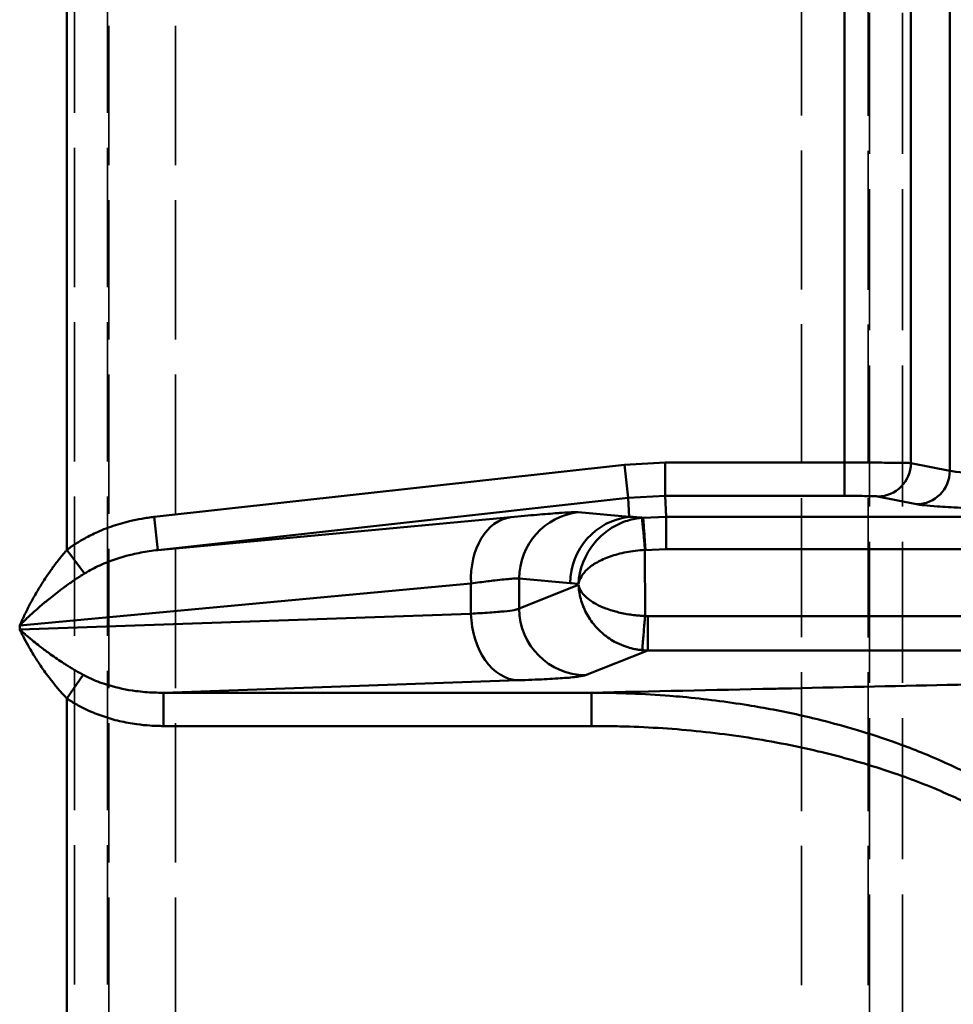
# Model space of a CAD drawing. Header units: millimetres. Extents: x 3278 to 6066, y 2420 to 4375.
# Tile 121 of 256: x 3531 to 3559, y 3306 to 3336. Entities that reach past the tile are written whole.
import ezdxf

# ---------------------------------------------------------------- set-up
doc = ezdxf.new("R2010")
doc.units = ezdxf.units.MM
doc.linetypes.add('DASHED', pattern=[0.2067, 0.1654, -0.0413])
for name, color, linetype, lineweight in [('Sichtbare Kanten(DIN)', 7, 'Continuous', 50), ('Sichtbare tangentiale Kanten(DIN)', 7, 'Continuous', 50), ('Verdeckte tangentiale Kanten(DIN)', 7, 'DASHED', 35)]:
    doc.layers.add(name, color=color, linetype=linetype, lineweight=lineweight)

msp = doc.modelspace()

# ---------------------------------------------------------------- linework, layer by layer
at = {"layer": 'Sichtbare Kanten(DIN)'}
for p, q in [((3549.029, 3321.173), (3548.919, 3322.167)), ((3550.13, 3322.233), (3550.13, 3321.234)), ((3550.165, 3320.601), (3550.165, 3319.631))]:
    msp.add_line(p, q, dxfattribs=at)
msp.add_ellipse((3549.527, 3319.581), major_axis=(-0.086, 0.996), ratio=0.002547, start_param=4.74195, end_param=6.26426, dxfattribs=at)
for points, knots in [([(3549.544, 3319.612), (3549.54, 3319.667), (3549.536, 3319.722), (3549.533, 3319.776), (3549.528, 3319.845), (3549.523, 3319.913), (3549.518, 3319.978), (3549.516, 3320.017), (3549.513, 3320.055), (3549.511, 3320.091), (3549.505, 3320.164), (3549.501, 3320.231), (3549.496, 3320.29), (3549.492, 3320.349), (3549.488, 3320.401), (3549.485, 3320.443), (3549.484, 3320.464), (3549.482, 3320.483), (3549.481, 3320.5), (3549.479, 3320.527), (3549.478, 3320.548), (3549.477, 3320.561), (3549.476, 3320.571), (3549.475, 3320.577), (3549.475, 3320.578)], [0.0013203, 0.0013203, 0.0013203, 0.0013203, 0.1111111, 0.1111111, 0.1111111, 0.2504441, 0.2504441, 0.2504441, 0.3333333, 0.3333333, 0.3333333, 0.5000001, 0.5000001, 0.5000001, 0.6666667, 0.6666667, 0.6666667, 0.7495558, 0.7495558, 0.7495558, 0.8888889, 0.8888889, 0.8888889, 1, 1, 1, 1]), ([(3549.532, 3317.632), (3549.527, 3317.575), (3549.523, 3317.518), (3549.518, 3317.461), (3549.512, 3317.39), (3549.506, 3317.319), (3549.5, 3317.251), (3549.497, 3317.211), (3549.494, 3317.171), (3549.491, 3317.134), (3549.484, 3317.057), (3549.479, 3316.986), (3549.473, 3316.923), (3549.468, 3316.86), (3549.464, 3316.805), (3549.46, 3316.759), (3549.458, 3316.736), (3549.457, 3316.715), (3549.455, 3316.697), (3549.453, 3316.667), (3549.451, 3316.644), (3549.45, 3316.629), (3549.449, 3316.616), (3549.449, 3316.609), (3549.448, 3316.607)], [0, 0, 0, 0, 0.111113, 0.111113, 0.111113, 0.250476, 0.250476, 0.250476, 0.33334, 0.33334, 0.33334, 0.500015, 0.500015, 0.500015, 0.666673, 0.666673, 0.666673, 0.749547, 0.749547, 0.749547, 0.888891, 0.888891, 0.888891, 1, 1, 1, 1])]:
    msp.add_open_spline(points, degree=3, knots=knots, dxfattribs=at)
at = {"layer": 'Sichtbare tangentiale Kanten(DIN)'}
for p, q in [((3558.668, 3321.985), (3558.668, 3348.526)), ((3555.51, 3348.277), (3555.51, 3322.233)), ((3557.502, 3322.218), (3557.502, 3348.293)), ((3532.195, 3343.288), (3532.195, 3319.613)), ((3548.919, 3322.167), (3534.813, 3320.603)), ((3548.919, 3322.167), (3550.13, 3322.233)), ((3555.51, 3322.233), (3550.13, 3322.233)), ((3555.51, 3322.233), (3555.51, 3321.234)), ((3557.502, 3322.218), (3558.668, 3321.985)), ((3550.13, 3321.234), (3549.029, 3321.173)), ((3550.165, 3320.601), (3550.13, 3321.234)), ((3550.13, 3321.234), (3555.51, 3321.234)), ((3534.923, 3319.609), (3549.029, 3321.173)), ((3549.029, 3321.173), (3549.06, 3320.607)), ((3556.506, 3321.218), (3557.672, 3320.985)), ((3547.53, 3320.745), (3549.06, 3320.607)), ((3534.923, 3319.609), (3534.813, 3320.603)), ((3545.506, 3320.596), (3534.923, 3319.609)), ((3549.475, 3320.578), (3549.441, 3320.577)), ((3550.165, 3320.601), (3549.475, 3320.578)), ((3550.165, 3320.601), (3561.673, 3320.601)), ((3532.195, 3319.613), (3532.728, 3318.907)), ((3549.527, 3319.609), (3550.165, 3319.631)), ((3549.532, 3317.632), (3549.527, 3319.611)), ((3561.673, 3319.631), (3550.165, 3319.631)), ((3544.312, 3318.609), (3530.781, 3317.347)), ((3544.312, 3317.701), (3544.312, 3318.609)), ((3545.758, 3318.757), (3545.758, 3317.853)), ((3547.288, 3318.619), (3545.758, 3318.757)), ((3545.758, 3317.853), (3547.537, 3318.563)), ((3530.781, 3317.229), (3544.312, 3317.701)), ((3549.617, 3317.628), (3549.617, 3316.599)), ((3549.617, 3317.628), (3561.673, 3317.628)), ((3530.781, 3317.347), (3530.781, 3317.229)), ((3547.75, 3315.854), (3549.617, 3316.599)), ((3549.617, 3316.599), (3561.673, 3316.599)), ((3532.195, 3315.159), (3532.683, 3315.866)), ((3535.091, 3315.331), (3545.727, 3315.703)), ((3535.091, 3315.331), (3547.923, 3315.331)), ((3535.091, 3315.331), (3535.091, 3314.332)), ((3547.923, 3314.332), (3547.923, 3315.331)), ((3532.195, 3315.159), (3532.195, 3301.349)), ((3547.923, 3314.332), (3535.091, 3314.332))]:
    msp.add_line(p, q, dxfattribs=at)
for centre, major_axis, ratio, start_param, end_param in [((3556.506, 3322.218), (-0.196, -0.981), 0.996044, 0.197689, 1.766964), ((3557.672, 3321.985), (-0.196, -0.981), 0.996044, 0.197689, 1.766964), ((3547.75, 3318.757), (0.179, 1.992), 0.996164, 0.200792, 1.660106), ((3545.727, 3318.609), (-0.186, 1.991), 0.705574, 0.024631, 1.505076), ((3549.281, 3318.619), (0.179, 1.992), 0.996164, 0.200792, 1.660106), ((3626.105, 2466.706), (-78.461, 853.872), 0.107369, 6.263385, 6.267844), ((3546.561, 2253.696), (0, 1064.956), 0.087156, 6.272664, 6.275347), ((3545.727, 3317.701), (0.07, -1.999), 0.706891, 4.687709, 6.233825), ((3547.75, 3317.853), (0.741, -1.857), 0.995592, 4.334137, 5.901892), ((3549.617, 3318.576), (1.178, -1.589), 0.998533, 5.559311, 5.644505)]:
    msp.add_ellipse(centre, major_axis=major_axis, ratio=ratio, start_param=start_param, end_param=end_param, dxfattribs=at)
for points, knots in [([(3557.502, 3322.218), (3557.48, 3322.22), (3557.342, 3322.224), (3556.884, 3322.229), (3556.243, 3322.233), (3555.754, 3322.233), (3555.51, 3322.233)], [0, 0, 0, 0, 0.749564, 1.499128, 2.23278, 2.966433, 2.966433, 2.966433, 2.966433]), ([(3576.45, 3321.613), (3574.697, 3321.62), (3571.175, 3321.643), (3566.362, 3321.701), (3562.414, 3321.781), (3559.691, 3321.879), (3558.841, 3321.949), (3558.668, 3321.985)], [0, 0, 0, 0, 5.63029, 11.623791, 17.925189, 24.001675, 30.208256, 30.208256, 30.208256, 30.208256]), ([(3555.51, 3321.234), (3555.633, 3321.234), (3555.757, 3321.233), (3555.872, 3321.232), (3555.88, 3321.232), (3555.888, 3321.232), (3555.896, 3321.232), (3556, 3321.232), (3556.096, 3321.23), (3556.179, 3321.229), (3556.272, 3321.228), (3556.349, 3321.226), (3556.405, 3321.224), (3556.406, 3321.224), (3556.406, 3321.224), (3556.407, 3321.224), (3556.461, 3321.222), (3556.495, 3321.22), (3556.506, 3321.218)], [0, 0, 0, 0, 0.370883, 0.370883, 0.370883, 0.39636, 0.39636, 0.39636, 0.733812, 0.733812, 0.733812, 1.10881, 1.10881, 1.10881, 1.112655, 1.112655, 1.112655, 1.48354, 1.48354, 1.48354, 1.48354]), ([(3557.672, 3320.985), (3557.782, 3320.963), (3557.991, 3320.941), (3558.295, 3320.92), (3558.491, 3320.906), (3558.727, 3320.893), (3559.002, 3320.88), (3559.154, 3320.872), (3559.318, 3320.865), (3559.493, 3320.858), (3559.985, 3320.837), (3560.569, 3320.818), (3561.237, 3320.799), (3561.405, 3320.795), (3561.58, 3320.79), (3561.759, 3320.785), (3562.289, 3320.772), (3562.865, 3320.759), (3563.483, 3320.746), (3564.245, 3320.731), (3565.07, 3320.717), (3565.95, 3320.704), (3566.025, 3320.703), (3566.1, 3320.701), (3566.176, 3320.7), (3567.141, 3320.686), (3568.17, 3320.673), (3569.249, 3320.662), (3569.799, 3320.656), (3570.362, 3320.651), (3570.936, 3320.646), (3571.49, 3320.641), (3572.054, 3320.637), (3572.628, 3320.633), (3573.795, 3320.625), (3575, 3320.618), (3576.227, 3320.613)], [0, 0, 0, 0, 3.775591, 3.775591, 3.775591, 6.20658, 6.20658, 6.20658, 7.552097, 7.552097, 7.552097, 11.328101, 11.328101, 11.328101, 12.283067, 12.283067, 12.283067, 15.104123, 15.104123, 15.104123, 18.584464, 18.584464, 18.584464, 18.880158, 18.880158, 18.880158, 22.65612, 22.65612, 22.65612, 24.577965, 24.577965, 24.577965, 26.432487, 26.432487, 26.432487, 30.208256, 30.208256, 30.208256, 30.208256]), ([(3547.53, 3320.745), (3547.494, 3320.748), (3547.423, 3320.747), (3547.318, 3320.742), (3547.245, 3320.739), (3547.156, 3320.734), (3547.051, 3320.727), (3547.004, 3320.723), (3546.953, 3320.72), (3546.9, 3320.716), (3546.728, 3320.703), (3546.523, 3320.687), (3546.289, 3320.667), (3546.056, 3320.647), (3545.794, 3320.623), (3545.506, 3320.596)], [0, 0, 0, 0, 1.222111, 1.222111, 1.222111, 2.065365, 2.065365, 2.065365, 2.444466, 2.444466, 2.444466, 3.666862, 3.666862, 3.666862, 4.888868, 4.888868, 4.888868, 4.888868]), ([(3534.813, 3320.603), (3534.781, 3320.599), (3534.75, 3320.596), (3534.719, 3320.592), (3534.688, 3320.588), (3534.657, 3320.584), (3534.627, 3320.579), (3534.565, 3320.571), (3534.503, 3320.561), (3534.442, 3320.55), (3534.319, 3320.529), (3534.197, 3320.503), (3534.077, 3320.474), (3534.029, 3320.463), (3533.981, 3320.451), (3533.934, 3320.438), (3533.743, 3320.387), (3533.556, 3320.327), (3533.375, 3320.258), (3533.286, 3320.223), (3533.198, 3320.187), (3533.112, 3320.148), (3532.981, 3320.09), (3532.853, 3320.027), (3532.731, 3319.959), (3532.629, 3319.903), (3532.531, 3319.844), (3532.436, 3319.782), (3532.418, 3319.77), (3532.4, 3319.758), (3532.382, 3319.746), (3532.353, 3319.727), (3532.325, 3319.707), (3532.297, 3319.687), (3532.274, 3319.671), (3532.251, 3319.654), (3532.229, 3319.638), (3532.218, 3319.629), (3532.207, 3319.621), (3532.195, 3319.612)], [5.85697, 5.85697, 5.85697, 5.85697, 5.93795, 5.93795, 5.93795, 6.018933, 6.018933, 6.018933, 6.180907, 6.180907, 6.180907, 6.504875, 6.504875, 6.504875, 6.633379, 6.633379, 6.633379, 7.152797, 7.152797, 7.152797, 7.409788, 7.409788, 7.409788, 7.80069, 7.80069, 7.80069, 8.124637, 8.124637, 8.124637, 8.186196, 8.186196, 8.186196, 8.286613, 8.286613, 8.286613, 8.367603, 8.367603, 8.367603, 8.408562, 8.408562, 8.408562, 8.408562]), ([(3549.441, 3320.577), (3549.413, 3320.576), (3549.385, 3320.572), (3549.357, 3320.568), (3549.354, 3320.568), (3549.351, 3320.567), (3549.349, 3320.567), (3549.189, 3320.545), (3549.035, 3320.505), (3548.89, 3320.451), (3548.718, 3320.385), (3548.559, 3320.299), (3548.419, 3320.199), (3548.272, 3320.094), (3548.145, 3319.975), (3548.037, 3319.849), (3547.713, 3319.47), (3547.556, 3319.03), (3547.537, 3318.593)], [0, 0, 0, 0, 0.074923, 0.074923, 0.074923, 0.081968, 0.081968, 0.081968, 0.506848, 0.506848, 0.506848, 1.013696, 1.013696, 1.013696, 1.545799, 1.545799, 1.545799, 3.142108, 3.142108, 3.142108, 3.142108]), ([(3530.781, 3317.347), (3530.792, 3317.372), (3530.803, 3317.396), (3530.814, 3317.421), (3530.826, 3317.446), (3530.837, 3317.471), (3530.848, 3317.496), (3530.871, 3317.546), (3530.895, 3317.595), (3530.919, 3317.645), (3530.967, 3317.745), (3531.017, 3317.844), (3531.068, 3317.943), (3531.11, 3318.023), (3531.154, 3318.103), (3531.198, 3318.182), (3531.264, 3318.299), (3531.331, 3318.414), (3531.402, 3318.528), (3531.498, 3318.684), (3531.599, 3318.838), (3531.705, 3318.987), (3531.729, 3319.022), (3531.754, 3319.056), (3531.779, 3319.091), (3531.845, 3319.182), (3531.913, 3319.271), (3531.982, 3319.358), (3532.017, 3319.402), (3532.052, 3319.445), (3532.088, 3319.487), (3532.105, 3319.509), (3532.123, 3319.53), (3532.141, 3319.55), (3532.159, 3319.571), (3532.177, 3319.592), (3532.195, 3319.613)], [0, 0, 0, 0, 0.086252, 0.086252, 0.086252, 0.172505, 0.172505, 0.172505, 0.345013, 0.345013, 0.345013, 0.690029, 0.690029, 0.690029, 0.97009, 0.97009, 0.97009, 1.380072, 1.380072, 1.380072, 1.94018, 1.94018, 1.94018, 2.070074, 2.070074, 2.070074, 2.415246, 2.415246, 2.415246, 2.587716, 2.587716, 2.587716, 2.673903, 2.673903, 2.673903, 2.76003, 2.76003, 2.76003, 2.76003]), ([(3532.728, 3318.907), (3532.802, 3318.952), (3532.876, 3318.995), (3532.953, 3319.035), (3533.105, 3319.116), (3533.262, 3319.187), (3533.422, 3319.25), (3533.663, 3319.344), (3533.91, 3319.42), (3534.161, 3319.479), (3534.328, 3319.519), (3534.497, 3319.551), (3534.667, 3319.576), (3534.752, 3319.589), (3534.837, 3319.6), (3534.923, 3319.609)], [0, 0, 0, 0, 0.111055, 0.111055, 0.111055, 0.333166, 0.333166, 0.333166, 0.666592, 0.666592, 0.666592, 0.888864, 0.888864, 0.888864, 1, 1, 1, 1]), ([(3547.537, 3318.593), (3547.562, 3318.743), (3547.694, 3318.972), (3548.073, 3319.245), (3548.463, 3319.42), (3548.958, 3319.555), (3549.334, 3319.602), (3549.527, 3319.611)], [0, 0, 0, 0, 1.063906, 1.595859, 2.127812, 2.634517, 3.141222, 3.141222, 3.141222, 3.141222]), ([(3532.728, 3318.907), (3532.705, 3318.893), (3532.682, 3318.879), (3532.66, 3318.864), (3532.637, 3318.85), (3532.614, 3318.835), (3532.591, 3318.821), (3532.546, 3318.792), (3532.5, 3318.762), (3532.455, 3318.732), (3532.365, 3318.672), (3532.276, 3318.61), (3532.189, 3318.548), (3532.156, 3318.524), (3532.123, 3318.5), (3532.09, 3318.476), (3531.95, 3318.373), (3531.813, 3318.267), (3531.68, 3318.16), (3531.583, 3318.081), (3531.488, 3318.002), (3531.395, 3317.922), (3531.332, 3317.867), (3531.27, 3317.812), (3531.209, 3317.757), (3531.134, 3317.689), (3531.061, 3317.62), (3530.989, 3317.552), (3530.954, 3317.518), (3530.918, 3317.484), (3530.884, 3317.449), (3530.866, 3317.432), (3530.849, 3317.415), (3530.832, 3317.398), (3530.815, 3317.381), (3530.798, 3317.364), (3530.781, 3317.347)], [0, 0, 0, 0, 0.086151, 0.086151, 0.086151, 0.172338, 0.172338, 0.172338, 0.344808, 0.344808, 0.344808, 0.68998, 0.68998, 0.68998, 0.819874, 0.819874, 0.819874, 1.379982, 1.379982, 1.379982, 1.789964, 1.789964, 1.789964, 2.070025, 2.070025, 2.070025, 2.415041, 2.415041, 2.415041, 2.587549, 2.587549, 2.587549, 2.673802, 2.673802, 2.673802, 2.760054, 2.760054, 2.760054, 2.760054]), ([(3544.312, 3318.609), (3544.403, 3318.621), (3544.666, 3318.655), (3545.126, 3318.71), (3545.511, 3318.75), (3545.698, 3318.76), (3545.747, 3318.758), (3545.758, 3318.757)], [0, 0, 0, 0, 0.111198, 0.333593, 0.666908, 0.888969, 1, 1, 1, 1]), ([(3547.537, 3318.563), (3547.547, 3318.513), (3547.565, 3318.463), (3547.592, 3318.413), (3547.618, 3318.363), (3547.654, 3318.313), (3547.698, 3318.264), (3547.789, 3318.164), (3547.916, 3318.069), (3548.075, 3317.984), (3548.158, 3317.939), (3548.251, 3317.897), (3548.352, 3317.859), (3548.412, 3317.836), (3548.476, 3317.814), (3548.543, 3317.794), (3548.591, 3317.779), (3548.641, 3317.765), (3548.692, 3317.752), (3548.819, 3317.72), (3548.954, 3317.693), (3549.092, 3317.673), (3549.124, 3317.668), (3549.156, 3317.664), (3549.188, 3317.66), (3549.228, 3317.655), (3549.268, 3317.651), (3549.308, 3317.647), (3549.345, 3317.643), (3549.382, 3317.64), (3549.42, 3317.638), (3549.457, 3317.635), (3549.495, 3317.633), (3549.532, 3317.632)], [0, 0, 0, 0, 0.115272, 0.115272, 0.115272, 0.230685, 0.230685, 0.230685, 0.467722, 0.467722, 0.467722, 0.592383, 0.592383, 0.592383, 0.667626, 0.667626, 0.667626, 0.7223, 0.7223, 0.7223, 0.857714, 0.857714, 0.857714, 0.889209, 0.889209, 0.889209, 0.928026, 0.928026, 0.928026, 0.963823, 0.963823, 0.963823, 1, 1, 1, 1]), ([(3547.537, 3318.563), (3547.542, 3318.458), (3547.556, 3318.352), (3547.578, 3318.248), (3547.593, 3318.177), (3547.612, 3318.106), (3547.635, 3318.036), (3547.646, 3318.002), (3547.658, 3317.969), (3547.671, 3317.936), (3547.725, 3317.797), (3547.796, 3317.661), (3547.884, 3317.53), (3547.927, 3317.467), (3547.973, 3317.406), (3548.023, 3317.347), (3548.053, 3317.311), (3548.084, 3317.277), (3548.117, 3317.243), (3548.17, 3317.188), (3548.227, 3317.135), (3548.288, 3317.084), (3548.329, 3317.051), (3548.372, 3317.018), (3548.416, 3316.986), (3548.48, 3316.941), (3548.548, 3316.898), (3548.619, 3316.859), (3548.705, 3316.812), (3548.796, 3316.77), (3548.891, 3316.734), (3548.93, 3316.719), (3548.971, 3316.705), (3549.012, 3316.692), (3549.081, 3316.671), (3549.153, 3316.653), (3549.226, 3316.638), (3549.262, 3316.631), (3549.299, 3316.624), (3549.336, 3316.619), (3549.374, 3316.614), (3549.411, 3316.61), (3549.448, 3316.607)], [0, 0, 0, 0, 0.393947, 0.393947, 0.393947, 0.660927, 0.660927, 0.660927, 0.788175, 0.788175, 0.788175, 1.321854, 1.321854, 1.321854, 1.576243, 1.576243, 1.576243, 1.726989, 1.726989, 1.726989, 1.970316, 1.970316, 1.970316, 2.132125, 2.132125, 2.132125, 2.364417, 2.364417, 2.364417, 2.642299, 2.642299, 2.642299, 2.758371, 2.758371, 2.758371, 2.955318, 2.955318, 2.955318, 3.053859, 3.053859, 3.053859, 3.152472, 3.152472, 3.152472, 3.152472]), ([(3545.758, 3317.853), (3545.747, 3317.847), (3545.73, 3317.84), (3545.709, 3317.834), (3545.683, 3317.826), (3545.648, 3317.819), (3545.606, 3317.811), (3545.531, 3317.797), (3545.431, 3317.784), (3545.308, 3317.771), (3545.186, 3317.758), (3545.04, 3317.746), (3544.873, 3317.734), (3544.78, 3317.728), (3544.68, 3317.721), (3544.575, 3317.715), (3544.491, 3317.711), (3544.404, 3317.706), (3544.312, 3317.701)], [0, 0, 0, 0, 0.111132, 0.111132, 0.111132, 0.250147, 0.250147, 0.250147, 0.500079, 0.500079, 0.500079, 0.749965, 0.749965, 0.749965, 0.888913, 0.888913, 0.888913, 1, 1, 1, 1]), ([(3549.617, 3317.628), (3549.613, 3317.628), (3549.609, 3317.628), (3549.605, 3317.628), (3549.601, 3317.628), (3549.597, 3317.628), (3549.593, 3317.629), (3549.585, 3317.629), (3549.577, 3317.629), (3549.569, 3317.629), (3549.562, 3317.63), (3549.554, 3317.63), (3549.546, 3317.631), (3549.542, 3317.631), (3549.538, 3317.631), (3549.534, 3317.632), (3549.533, 3317.632), (3549.533, 3317.632), (3549.532, 3317.632)], [-1.51075549, -1.51075549, -1.51075549, -1.51075549, -1.49898642, -1.49898642, -1.49898642, -1.4872174, -1.4872174, -1.4872174, -1.46367973, -1.46367973, -1.46367973, -1.44014211, -1.44014211, -1.44014211, -1.42837319, -1.42837319, -1.42837319, -1.42656686, -1.42656686, -1.42656686, -1.42656686]), ([(3532.683, 3315.866), (3532.661, 3315.879), (3532.638, 3315.891), (3532.616, 3315.903), (3532.594, 3315.916), (3532.572, 3315.928), (3532.55, 3315.941), (3532.505, 3315.966), (3532.461, 3315.992), (3532.417, 3316.018), (3532.33, 3316.07), (3532.243, 3316.123), (3532.157, 3316.178), (3532.123, 3316.2), (3532.088, 3316.222), (3532.054, 3316.245), (3531.919, 3316.333), (3531.787, 3316.424), (3531.66, 3316.516), (3531.564, 3316.586), (3531.47, 3316.656), (3531.378, 3316.727), (3531.317, 3316.774), (3531.257, 3316.822), (3531.199, 3316.869), (3531.126, 3316.929), (3531.054, 3316.989), (3530.984, 3317.049), (3530.949, 3317.079), (3530.915, 3317.109), (3530.881, 3317.139), (3530.847, 3317.169), (3530.814, 3317.199), (3530.781, 3317.229)], [0, 0, 0, 0, 0.081195, 0.081195, 0.081195, 0.16242, 0.16242, 0.16242, 0.324957, 0.324957, 0.324957, 0.65025, 0.65025, 0.65025, 0.782221, 0.782221, 0.782221, 1.300525, 1.300525, 1.300525, 1.691681, 1.691681, 1.691681, 1.950843, 1.950843, 1.950843, 2.275993, 2.275993, 2.275993, 2.438569, 2.438569, 2.438569, 2.601141, 2.601141, 2.601141, 2.601141]), ([(3530.781, 3317.229), (3530.803, 3317.183), (3530.826, 3317.138), (3530.849, 3317.092), (3530.872, 3317.046), (3530.895, 3317.001), (3530.92, 3316.955), (3530.968, 3316.864), (3531.018, 3316.773), (3531.07, 3316.682), (3531.111, 3316.61), (3531.154, 3316.538), (3531.198, 3316.466), (3531.264, 3316.359), (3531.333, 3316.252), (3531.404, 3316.146), (3531.499, 3316.006), (3531.598, 3315.868), (3531.702, 3315.734), (3531.728, 3315.7), (3531.754, 3315.666), (3531.781, 3315.633), (3531.847, 3315.55), (3531.915, 3315.469), (3531.984, 3315.39), (3532.019, 3315.35), (3532.053, 3315.311), (3532.089, 3315.273), (3532.106, 3315.253), (3532.124, 3315.234), (3532.142, 3315.216), (3532.16, 3315.197), (3532.177, 3315.178), (3532.195, 3315.159)], [0, 0, 0, 0, 0.162571, 0.162571, 0.162571, 0.325148, 0.325148, 0.325148, 0.650298, 0.650298, 0.650298, 0.90946, 0.90946, 0.90946, 1.300615, 1.300615, 1.300615, 1.81892, 1.81892, 1.81892, 1.950891, 1.950891, 1.950891, 2.276184, 2.276184, 2.276184, 2.43872, 2.43872, 2.43872, 2.519946, 2.519946, 2.519946, 2.601141, 2.601141, 2.601141, 2.601141]), ([(3547.923, 3315.331), (3549.749, 3315.371), (3551.575, 3315.411), (3553.401, 3315.45), (3553.575, 3315.454), (3553.75, 3315.458), (3553.924, 3315.462), (3555.585, 3315.498), (3557.246, 3315.534), (3558.906, 3315.57), (3559.246, 3315.578), (3559.586, 3315.585), (3559.926, 3315.592), (3562.881, 3315.657), (3565.836, 3315.721), (3568.79, 3315.785), (3569.165, 3315.793), (3569.54, 3315.802), (3569.915, 3315.81), (3572.494, 3315.866), (3575.073, 3315.922), (3577.651, 3315.978), (3578.74, 3316.002), (3579.829, 3316.026), (3580.919, 3316.05), (3582.308, 3316.08), (3583.698, 3316.11), (3585.088, 3316.141), (3587.365, 3316.19), (3589.642, 3316.24), (3591.92, 3316.29), (3592.122, 3316.294), (3592.323, 3316.298), (3592.525, 3316.303), (3595.004, 3316.357), (3597.484, 3316.411), (3599.965, 3316.465), (3600.953, 3316.486), (3601.94, 3316.508), (3602.929, 3316.529), (3604.422, 3316.562), (3605.917, 3316.594), (3607.412, 3316.627), (3609.591, 3316.674), (3611.772, 3316.721), (3613.954, 3316.768), (3614.259, 3316.775), (3614.563, 3316.781), (3614.868, 3316.788), (3617.355, 3316.841), (3619.842, 3316.894), (3622.337, 3316.948)], [3.650517, 3.650517, 3.650517, 3.650517, 10.104657, 10.104657, 10.104657, 10.721722, 10.721722, 10.721722, 16.591742, 16.591742, 16.591742, 17.792926, 17.792926, 17.792926, 28.23988, 28.23988, 28.23988, 29.565926, 29.565926, 29.565926, 38.686833, 38.686833, 38.686833, 42.540125, 42.540125, 42.540125, 47.45688, 47.45688, 47.45688, 55.514282, 55.514282, 55.514282, 56.226926, 56.226926, 56.226926, 64.996972, 64.996972, 64.996972, 68.488477, 68.488477, 68.488477, 73.767019, 73.767019, 73.767019, 81.462642, 81.462642, 81.462642, 82.537065, 82.537065, 82.537065, 91.307111, 91.307111, 91.307111, 91.307111]), ([(3532.683, 3315.866), (3532.764, 3315.822), (3532.847, 3315.781), (3532.931, 3315.743), (3533.1, 3315.667), (3533.275, 3315.604), (3533.452, 3315.552), (3533.717, 3315.473), (3533.989, 3315.417), (3534.263, 3315.381), (3534.446, 3315.358), (3534.63, 3315.342), (3534.814, 3315.335), (3534.906, 3315.332), (3534.999, 3315.331), (3535.091, 3315.331)], [0, 0, 0, 0, 0.111043, 0.111043, 0.111043, 0.333128, 0.333128, 0.333128, 0.666502, 0.666502, 0.666502, 0.888834, 0.888834, 0.888834, 1, 1, 1, 1]), ([(3547.75, 3315.854), (3547.715, 3315.84), (3547.644, 3315.826), (3547.538, 3315.812), (3547.433, 3315.799), (3547.293, 3315.785), (3547.121, 3315.772), (3546.949, 3315.759), (3546.744, 3315.747), (3546.511, 3315.735), (3546.277, 3315.724), (3546.015, 3315.713), (3545.727, 3315.703)], [11.611434, 11.611434, 11.611434, 11.611434, 12.83364, 12.83364, 12.83364, 14.055952, 14.055952, 14.055952, 15.278242, 15.278242, 15.278242, 16.500459, 16.500459, 16.500459, 16.500459]), ([(3547.923, 3315.331), (3548.021, 3315.331), (3548.119, 3315.33), (3548.218, 3315.329), (3548.316, 3315.328), (3548.414, 3315.327), (3548.512, 3315.325), (3548.62, 3315.322), (3548.728, 3315.32), (3548.836, 3315.316), (3548.925, 3315.313), (3549.013, 3315.31), (3549.102, 3315.307), (3549.495, 3315.291), (3549.887, 3315.268), (3550.279, 3315.237), (3550.406, 3315.227), (3550.533, 3315.216), (3550.66, 3315.204), (3551.317, 3315.143), (3551.972, 3315.061), (3552.624, 3314.955), (3552.874, 3314.915), (3553.124, 3314.871), (3553.374, 3314.823), (3553.899, 3314.723), (3554.422, 3314.607), (3554.94, 3314.474), (3555.307, 3314.38), (3555.672, 3314.278), (3556.034, 3314.167), (3556.429, 3314.046), (3556.821, 3313.915), (3557.209, 3313.772), (3557.679, 3313.599), (3558.143, 3313.41), (3558.598, 3313.202), (3558.867, 3313.08), (3559.132, 3312.951), (3559.394, 3312.816), (3559.944, 3312.531), (3560.479, 3312.217), (3560.991, 3311.869), (3561.143, 3311.766), (3561.293, 3311.659), (3561.44, 3311.55), (3561.66, 3311.387), (3561.874, 3311.218), (3562.083, 3311.04), (3562.431, 3310.744), (3562.762, 3310.428), (3563.069, 3310.089), (3563.127, 3310.025), (3563.184, 3309.959), (3563.241, 3309.894), (3563.481, 3309.612), (3563.705, 3309.316), (3563.906, 3309.004), (3563.929, 3308.969), (3563.951, 3308.934), (3563.973, 3308.899), (3564.082, 3308.723), (3564.185, 3308.543), (3564.279, 3308.358), (3564.305, 3308.308), (3564.33, 3308.258), (3564.354, 3308.207), (3564.375, 3308.164), (3564.395, 3308.121), (3564.415, 3308.077), (3564.458, 3307.982), (3564.498, 3307.885), (3564.538, 3307.789)], [0, 0, 0, 0, 0.015373, 0.015373, 0.015373, 0.030747, 0.030747, 0.030747, 0.047638, 0.047638, 0.047638, 0.061493, 0.061493, 0.061493, 0.122985, 0.122985, 0.122985, 0.142914, 0.142914, 0.142914, 0.2461, 0.2461, 0.2461, 0.285815, 0.285815, 0.285815, 0.369479, 0.369479, 0.369479, 0.428708, 0.428708, 0.428708, 0.493309, 0.493309, 0.493309, 0.571563, 0.571563, 0.571563, 0.617636, 0.617636, 0.617636, 0.714357, 0.714357, 0.714357, 0.743077, 0.743077, 0.743077, 0.785799, 0.785799, 0.785799, 0.85723, 0.85723, 0.85723, 0.870771, 0.870771, 0.870771, 0.928631, 0.928631, 0.928631, 0.935109, 0.935109, 0.935109, 0.967412, 0.967412, 0.967412, 0.97621, 0.97621, 0.97621, 0.983661, 0.983661, 0.983661, 1, 1, 1, 1]), ([(3535.091, 3314.332), (3535.057, 3314.332), (3535.023, 3314.332), (3534.99, 3314.333), (3534.956, 3314.333), (3534.923, 3314.334), (3534.889, 3314.335), (3534.822, 3314.338), (3534.755, 3314.341), (3534.688, 3314.345), (3534.555, 3314.354), (3534.422, 3314.368), (3534.291, 3314.386), (3534.203, 3314.398), (3534.116, 3314.412), (3534.03, 3314.428), (3533.858, 3314.46), (3533.688, 3314.499), (3533.524, 3314.546), (3533.359, 3314.594), (3533.198, 3314.648), (3533.044, 3314.71), (3532.967, 3314.741), (3532.891, 3314.773), (3532.817, 3314.807), (3532.705, 3314.859), (3532.597, 3314.914), (3532.494, 3314.973), (3532.442, 3315.002), (3532.391, 3315.032), (3532.341, 3315.063), (3532.316, 3315.079), (3532.292, 3315.095), (3532.267, 3315.111), (3532.243, 3315.127), (3532.219, 3315.143), (3532.195, 3315.159)], [6.508398, 6.508398, 6.508398, 6.508398, 6.603887, 6.603887, 6.603887, 6.69938, 6.69938, 6.69938, 6.890376, 6.890376, 6.890376, 7.272386, 7.272386, 7.272386, 7.527035, 7.527035, 7.527035, 8.036407, 8.036407, 8.036407, 8.545672, 8.545672, 8.545672, 8.800377, 8.800377, 8.800377, 9.182436, 9.182436, 9.182436, 9.373402, 9.373402, 9.373402, 9.468863, 9.468863, 9.468863, 9.56431, 9.56431, 9.56431, 9.56431]), ([(3564.026, 3307.569), (3563.989, 3307.655), (3563.951, 3307.742), (3563.911, 3307.827), (3563.871, 3307.912), (3563.828, 3307.996), (3563.783, 3308.079), (3563.693, 3308.245), (3563.595, 3308.407), (3563.49, 3308.565), (3563.28, 3308.88), (3563.04, 3309.178), (3562.78, 3309.458), (3562.384, 3309.885), (3561.943, 3310.271), (3561.477, 3310.625), (3561.446, 3310.649), (3561.414, 3310.672), (3561.383, 3310.696), (3561.266, 3310.783), (3561.147, 3310.868), (3561.027, 3310.951), (3560.397, 3311.385), (3559.732, 3311.758), (3559.045, 3312.086), (3558.859, 3312.175), (3558.672, 3312.26), (3558.484, 3312.342), (3557.974, 3312.564), (3557.454, 3312.763), (3556.927, 3312.942), (3556.307, 3313.153), (3555.677, 3313.336), (3555.041, 3313.495), (3554.936, 3313.521), (3554.832, 3313.547), (3554.727, 3313.571), (3553.985, 3313.747), (3553.235, 3313.891), (3552.48, 3314.004), (3551.726, 3314.117), (3550.967, 3314.2), (3550.206, 3314.254), (3549.826, 3314.281), (3549.445, 3314.301), (3549.065, 3314.314), (3548.874, 3314.32), (3548.684, 3314.325), (3548.494, 3314.328), (3548.398, 3314.33), (3548.303, 3314.331), (3548.208, 3314.331), (3548.113, 3314.332), (3548.018, 3314.332), (3547.923, 3314.332)], [0, 0, 0, 0, 0.285685, 0.285685, 0.285685, 0.570824, 0.570824, 0.570824, 1.14058, 1.14058, 1.14058, 2.28262, 2.28262, 2.28262, 4.02239, 4.02239, 4.02239, 4.139118, 4.139118, 4.139118, 4.574152, 4.574152, 4.574152, 6.861391, 6.861391, 6.861391, 7.478999, 7.478999, 7.478999, 9.148409, 9.148409, 9.148409, 11.114052, 11.114052, 11.114052, 11.435923, 11.435923, 11.435923, 13.722612, 13.722612, 13.722612, 16.009784, 16.009784, 16.009784, 17.153675, 17.153675, 17.153675, 17.725617, 17.725617, 17.725617, 18.011572, 18.011572, 18.011572, 18.297509, 18.297509, 18.297509, 18.297509])]:
    msp.add_open_spline(points, degree=3, knots=knots, dxfattribs=at)
at = {"layer": 'Verdeckte tangentiale Kanten(DIN)', "ltscale": 25.29405}
for p, q in [((3532.421, 3301.349), (3532.421, 4203.228)), ((3533.418, 3301.349), (3533.418, 4203.228)), ((3533.458, 4203.228), (3533.458, 3301.349)), ((3535.45, 4203.228), (3535.45, 3301.349))]:
    msp.add_line(p, q, dxfattribs=at)
at = {"layer": 'Verdeckte tangentiale Kanten(DIN)', "ltscale": 25.228506}
msp.add_line((3554.225, 3301.349), (3554.225, 4161.78), dxfattribs=at)
at = {"layer": 'Verdeckte tangentiale Kanten(DIN)', "ltscale": 25.221621}
msp.add_line((3556.217, 3301.349), (3556.217, 4161.545), dxfattribs=at)
at = {"layer": 'Verdeckte tangentiale Kanten(DIN)', "ltscale": 25.584558}
for p, q in [((3556.258, 4160.703), (3556.258, 3301.349)), ((3557.254, 4160.703), (3557.254, 3301.349))]:
    msp.add_line(p, q, dxfattribs=at)
at = {"layer": 'Verdeckte tangentiale Kanten(DIN)'}
msp.add_ellipse((3532.195, 3319.613), major_axis=(0.603, -0.798), ratio=0.000035, start_param=5.79709, end_param=5.797186, dxfattribs=at)

doc.saveas('drawing.dxf')
